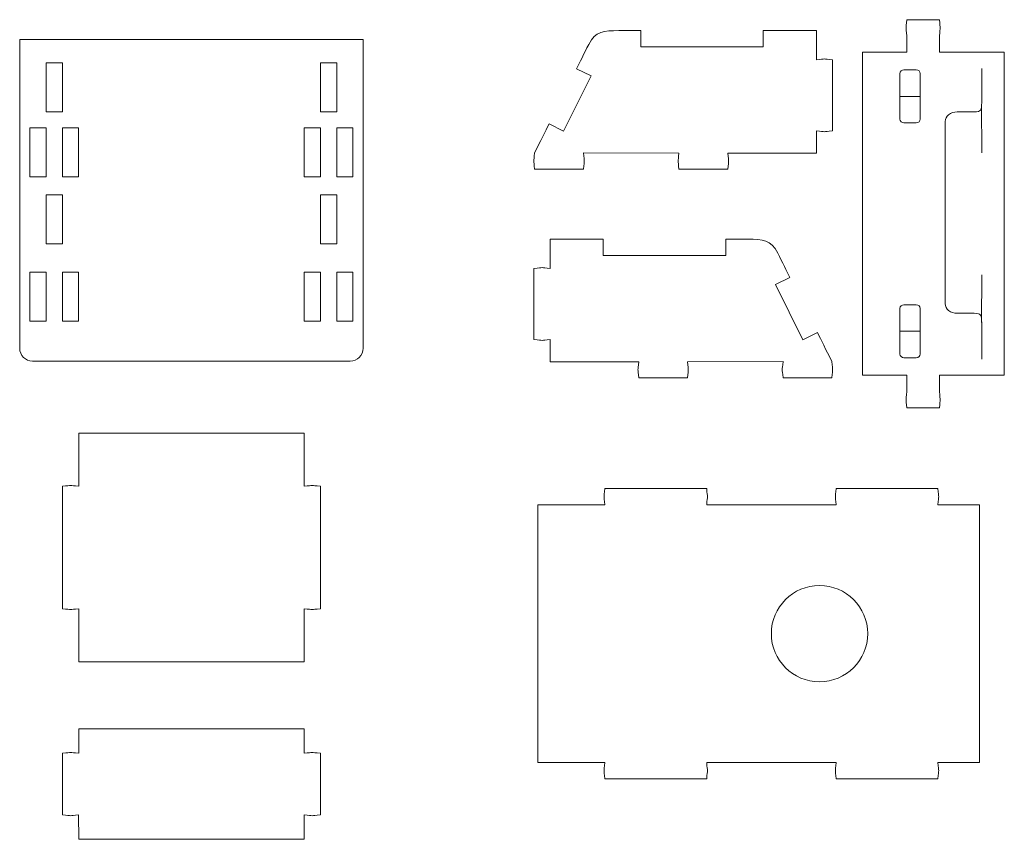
# Model space of a CAD drawing. Header units: millimetres. Extents: x -1094 to 1155, y -1556 to 1707.
# Tile 5 of 149: x -653 to -291, y -971 to -669. Entities that reach past the tile are written whole.
import ezdxf

# ---------------------------------------------------------------- set-up
doc = ezdxf.new("R2010")
doc.units = ezdxf.units.MM
doc.header["$MEASUREMENT"] = 0
doc.layers.add('Layer 1', color=7, linetype='Continuous')

msp = doc.modelspace()

# ---------------------------------------------------------------- linework, layer by layer
at = {"layer": 'Layer 1', "color": 250, "lineweight": 9}
for points, knots in [([(-314.7139, -674.7818), (-314.3639, -671.0618), (-314.3639, -672.5918), (-314.7139, -668.7818), (-314.7139, -668.7818), (-314.7139, -668.7818), (-326.7139, -668.7818), (-326.7139, -668.7818), (-326.7139, -668.7818), (-327.0639, -672.5918), (-327.0739, -671.0618), (-326.7139, -674.7818), (-326.7139, -674.7818), (-326.7139, -674.7818), (-326.7139, -680.7818), (-326.7139, -680.7818), (-326.7139, -680.7818), (-326.7139, -680.7818), (-343.0339, -680.7818), (-343.0339, -680.7818), (-343.0339, -680.7818), (-343.0339, -680.7818), (-343.0339, -799.7218), (-343.0339, -799.7218), (-343.0339, -799.7218), (-343.0339, -799.7218), (-326.7139, -799.7218), (-326.7139, -799.7218), (-326.7139, -799.7218), (-326.7139, -799.7218), (-326.7139, -805.7218), (-326.7139, -805.7218), (-326.7139, -805.7218), (-327.0639, -809.5318), (-327.0739, -808.0118), (-326.7139, -811.7218), (-326.7139, -811.7218), (-326.7139, -811.7218), (-314.7139, -811.7218), (-314.7139, -811.7218), (-314.7139, -811.7218), (-314.3639, -808.0118), (-314.3639, -809.5318), (-314.7139, -805.7218), (-314.7139, -805.7218), (-314.7139, -805.7218), (-314.7139, -799.7218), (-314.7139, -799.7218), (-314.7139, -799.7218), (-314.7139, -799.7218), (-290.8339, -799.7218), (-290.8339, -799.7218), (-290.8339, -799.7218), (-290.8339, -799.7218), (-290.8339, -680.7818), (-290.8339, -680.7818), (-290.8339, -680.7818), (-290.8339, -680.7818), (-314.7139, -680.7818), (-314.7139, -680.7818), (-314.7139, -680.7818), (-314.7139, -680.7818), (-314.7139, -674.7818), (-314.7139, -674.7818)], [0, 0, 0, 0, 0.05882353, 0.05882353, 0.05882353, 0.05882353, 0.11764706, 0.11764706, 0.11764706, 0.11764706, 0.17647059, 0.17647059, 0.17647059, 0.17647059, 0.23529412, 0.23529412, 0.23529412, 0.23529412, 0.29411765, 0.29411765, 0.29411765, 0.29411765, 0.35294118, 0.35294118, 0.35294118, 0.35294118, 0.41176471, 0.41176471, 0.41176471, 0.41176471, 0.47058824, 0.47058824, 0.47058824, 0.47058824, 0.52941176, 0.52941176, 0.52941176, 0.52941176, 0.58823529, 0.58823529, 0.58823529, 0.58823529, 0.64705882, 0.64705882, 0.64705882, 0.64705882, 0.70588235, 0.70588235, 0.70588235, 0.70588235, 0.76470588, 0.76470588, 0.76470588, 0.76470588, 0.82352941, 0.82352941, 0.82352941, 0.82352941, 0.88235294, 0.88235294, 0.88235294, 0.88235294, 1, 1, 1, 1]), ([(-463.6939, -717.8618), (-461.4539, -713.3618), (-459.7139, -709.8818), (-458.3739, -707.1818), (-458.3739, -707.1818), (-458.3739, -707.1818), (-453.0239, -709.8318), (-453.0239, -709.8318), (-453.0239, -709.8318), (-453.0239, -709.8318), (-442.8939, -689.5018), (-442.8939, -689.5018), (-442.8939, -689.5018), (-442.8939, -689.5018), (-448.2339, -686.8518), (-448.2339, -686.8518), (-448.2339, -686.8518), (-447.0339, -684.4318), (-445.5539, -681.4718), (-443.7639, -677.8718), (-443.7639, -677.8718), (-441.2939, -672.9718), (-438.1839, -672.8118), (-432.7239, -672.8118), (-432.7239, -672.8118), (-432.7239, -672.8118), (-424.6239, -672.8118), (-424.6239, -672.8118), (-424.6239, -672.8118), (-424.6239, -672.8118), (-424.6239, -678.8118), (-424.6239, -678.8118), (-424.6239, -678.8118), (-424.6239, -678.8118), (-379.5439, -678.8118), (-379.5439, -678.8118), (-379.5439, -678.8118), (-379.5439, -678.8118), (-379.5439, -672.8118), (-379.5439, -672.8118), (-379.5439, -672.8118), (-379.5439, -672.8118), (-360.0039, -672.8118), (-360.0039, -672.8118), (-360.0039, -672.8118), (-360.0039, -672.8118), (-360.0039, -683.5218), (-360.0039, -683.5218), (-360.0039, -683.5218), (-356.3139, -683.1618), (-357.8239, -683.1718), (-354.0339, -683.5218), (-354.0339, -683.5218), (-354.0339, -683.5218), (-354.0039, -683.5218), (-354.0039, -683.5218), (-354.0039, -683.5218), (-354.0039, -683.5218), (-354.0039, -709.7518), (-354.0039, -709.7518), (-354.0039, -709.7518), (-354.0039, -709.7518), (-354.0339, -709.7518), (-354.0339, -709.7518), (-354.0339, -709.7518), (-357.8239, -710.1018), (-356.3139, -710.1018), (-360.0039, -709.7518), (-360.0039, -709.7518), (-360.0039, -709.7518), (-360.0039, -717.8918), (-360.0039, -717.8918), (-360.0039, -717.8918), (-360.0039, -717.8918), (-392.5839, -717.8818), (-392.5839, -717.8818), (-392.5839, -717.8818), (-392.2239, -721.5818), (-392.2339, -720.0618), (-392.5839, -723.8518), (-392.5839, -723.8518), (-392.5839, -723.8518), (-410.5839, -723.8518), (-410.5839, -723.8518), (-410.5839, -723.8518), (-410.9339, -720.0618), (-410.9439, -721.5718), (-410.5839, -717.8818), (-410.5839, -717.8818), (-410.5839, -717.8818), (-445.6939, -717.8618), (-445.6939, -717.8618), (-445.6939, -717.8618), (-445.3439, -721.5618), (-445.3439, -720.0518), (-445.6939, -723.8418), (-445.6939, -723.8418), (-445.6939, -723.8418), (-445.6939, -723.8618), (-445.6939, -723.8618), (-445.6939, -723.8618), (-445.6939, -723.8618), (-463.6939, -723.8618), (-463.6939, -723.8618), (-463.6939, -723.8618), (-463.6939, -723.8618), (-463.6939, -723.8318), (-463.6939, -723.8318), (-463.6939, -723.8318), (-464.0439, -720.0418), (-464.0539, -721.5618), (-463.6939, -717.8618)], [0, 0, 0, 0, 0.03448276, 0.03448276, 0.03448276, 0.03448276, 0.06896552, 0.06896552, 0.06896552, 0.06896552, 0.10344828, 0.10344828, 0.10344828, 0.10344828, 0.13793103, 0.13793103, 0.13793103, 0.13793103, 0.17241379, 0.17241379, 0.17241379, 0.17241379, 0.20689655, 0.20689655, 0.20689655, 0.20689655, 0.24137931, 0.24137931, 0.24137931, 0.24137931, 0.27586207, 0.27586207, 0.27586207, 0.27586207, 0.31034483, 0.31034483, 0.31034483, 0.31034483, 0.34482759, 0.34482759, 0.34482759, 0.34482759, 0.37931034, 0.37931034, 0.37931034, 0.37931034, 0.4137931, 0.4137931, 0.4137931, 0.4137931, 0.44827586, 0.44827586, 0.44827586, 0.44827586, 0.48275862, 0.48275862, 0.48275862, 0.48275862, 0.51724138, 0.51724138, 0.51724138, 0.51724138, 0.55172414, 0.55172414, 0.55172414, 0.55172414, 0.5862069, 0.5862069, 0.5862069, 0.5862069, 0.62068966, 0.62068966, 0.62068966, 0.62068966, 0.65517241, 0.65517241, 0.65517241, 0.65517241, 0.68965517, 0.68965517, 0.68965517, 0.68965517, 0.72413793, 0.72413793, 0.72413793, 0.72413793, 0.75862069, 0.75862069, 0.75862069, 0.75862069, 0.79310345, 0.79310345, 0.79310345, 0.79310345, 0.82758621, 0.82758621, 0.82758621, 0.82758621, 0.86206897, 0.86206897, 0.86206897, 0.86206897, 0.89655172, 0.89655172, 0.89655172, 0.89655172, 0.93103448, 0.93103448, 0.93103448, 0.93103448, 1, 1, 1, 1]), ([(-653.1739, -676.0318), (-653.1739, -676.0318), (-653.1739, -789.7718), (-653.1739, -789.7718), (-653.1739, -789.7718), (-653.1739, -792.3718), (-651.0439, -794.5018), (-648.4339, -794.5018), (-648.4339, -794.5018), (-648.4339, -794.5018), (-531.5439, -794.5018), (-531.5439, -794.5018), (-531.5439, -794.5018), (-528.9339, -794.5018), (-526.8039, -792.3718), (-526.8039, -789.7718), (-526.8039, -789.7718), (-526.8039, -789.7718), (-526.8039, -676.0318), (-526.8039, -676.0318), (-526.8039, -676.0318), (-526.8039, -676.0318), (-653.1739, -676.0318), (-653.1739, -676.0318)], [0, 0, 0, 0, 0.14285714, 0.14285714, 0.14285714, 0.14285714, 0.28571429, 0.28571429, 0.28571429, 0.28571429, 0.42857143, 0.42857143, 0.42857143, 0.42857143, 0.57142857, 0.57142857, 0.57142857, 0.57142857, 0.71428571, 0.71428571, 0.71428571, 0.71428571, 1, 1, 1, 1]), ([(-637.4639, -684.6518), (-637.4639, -684.6518), (-643.4639, -684.6518), (-643.4639, -684.6518), (-643.4639, -684.6518), (-643.4639, -684.6518), (-643.4639, -702.6518), (-643.4639, -702.6518), (-643.4639, -702.6518), (-643.4639, -702.6518), (-637.4639, -702.6518), (-637.4639, -702.6518), (-637.4639, -702.6518), (-637.4639, -702.6518), (-637.4639, -684.6518), (-637.4639, -684.6518)], [0, 0, 0, 0, 0.2, 0.2, 0.2, 0.2, 0.4, 0.4, 0.4, 0.4, 0.6, 0.6, 0.6, 0.6, 1, 1, 1, 1]), ([(-536.5139, -684.6518), (-536.5139, -684.6518), (-542.5139, -684.6518), (-542.5139, -684.6518), (-542.5139, -684.6518), (-542.5139, -684.6518), (-542.5139, -702.6518), (-542.5139, -702.6518), (-542.5139, -702.6518), (-542.5139, -702.6518), (-536.5139, -702.6518), (-536.5139, -702.6518), (-536.5139, -702.6518), (-536.5139, -702.6518), (-536.5139, -684.6518), (-536.5139, -684.6518)], [0, 0, 0, 0, 0.2, 0.2, 0.2, 0.2, 0.4, 0.4, 0.4, 0.4, 0.6, 0.6, 0.6, 0.6, 1, 1, 1, 1]), ([(-643.4639, -708.6018), (-643.4639, -708.6018), (-649.4539, -708.6018), (-649.4539, -708.6018), (-649.4539, -708.6018), (-649.4539, -708.6018), (-649.4539, -726.6018), (-649.4539, -726.6018), (-649.4539, -726.6018), (-649.4539, -726.6018), (-643.4639, -726.6018), (-643.4639, -726.6018), (-643.4639, -726.6018), (-643.4639, -726.6018), (-643.4639, -708.6018), (-643.4639, -708.6018)], [0, 0, 0, 0, 0.2, 0.2, 0.2, 0.2, 0.4, 0.4, 0.4, 0.4, 0.6, 0.6, 0.6, 0.6, 1, 1, 1, 1]), ([(-631.4739, -708.6018), (-631.4739, -708.6018), (-637.4639, -708.6018), (-637.4639, -708.6018), (-637.4639, -708.6018), (-637.4639, -708.6018), (-637.4639, -726.6018), (-637.4639, -726.6018), (-637.4639, -726.6018), (-637.4639, -726.6018), (-631.4739, -726.6018), (-631.4739, -726.6018), (-631.4739, -726.6018), (-631.4739, -726.6018), (-631.4739, -708.6018), (-631.4739, -708.6018)], [0, 0, 0, 0, 0.2, 0.2, 0.2, 0.2, 0.4, 0.4, 0.4, 0.4, 0.6, 0.6, 0.6, 0.6, 1, 1, 1, 1]), ([(-542.5139, -708.6018), (-542.5139, -708.6018), (-548.5039, -708.6018), (-548.5039, -708.6018), (-548.5039, -708.6018), (-548.5039, -708.6018), (-548.5039, -726.6018), (-548.5039, -726.6018), (-548.5039, -726.6018), (-548.5039, -726.6018), (-542.5139, -726.6018), (-542.5139, -726.6018), (-542.5139, -726.6018), (-542.5139, -726.6018), (-542.5139, -708.6018), (-542.5139, -708.6018)], [0, 0, 0, 0, 0.2, 0.2, 0.2, 0.2, 0.4, 0.4, 0.4, 0.4, 0.6, 0.6, 0.6, 0.6, 1, 1, 1, 1]), ([(-530.5239, -708.6018), (-530.5239, -708.6018), (-536.5139, -708.6018), (-536.5139, -708.6018), (-536.5139, -708.6018), (-536.5139, -708.6018), (-536.5139, -726.6018), (-536.5139, -726.6018), (-536.5139, -726.6018), (-536.5139, -726.6018), (-530.5239, -726.6018), (-530.5239, -726.6018), (-530.5239, -726.6018), (-530.5239, -726.6018), (-530.5239, -708.6018), (-530.5239, -708.6018)], [0, 0, 0, 0, 0.2, 0.2, 0.2, 0.2, 0.4, 0.4, 0.4, 0.4, 0.6, 0.6, 0.6, 0.6, 1, 1, 1, 1]), ([(-637.4639, -733.2918), (-637.4639, -733.2918), (-643.4639, -733.2918), (-643.4639, -733.2918), (-643.4639, -733.2918), (-643.4639, -733.2918), (-643.4639, -751.2918), (-643.4639, -751.2918), (-643.4639, -751.2918), (-643.4639, -751.2918), (-637.4639, -751.2918), (-637.4639, -751.2918), (-637.4639, -751.2918), (-637.4639, -751.2918), (-637.4639, -733.2918), (-637.4639, -733.2918)], [0, 0, 0, 0, 0.2, 0.2, 0.2, 0.2, 0.4, 0.4, 0.4, 0.4, 0.6, 0.6, 0.6, 0.6, 1, 1, 1, 1]), ([(-536.5139, -733.2918), (-536.5139, -733.2918), (-542.5139, -733.2918), (-542.5139, -733.2918), (-542.5139, -733.2918), (-542.5139, -733.2918), (-542.5139, -751.2918), (-542.5139, -751.2918), (-542.5139, -751.2918), (-542.5139, -751.2918), (-536.5139, -751.2918), (-536.5139, -751.2918), (-536.5139, -751.2918), (-536.5139, -751.2918), (-536.5139, -733.2918), (-536.5139, -733.2918)], [0, 0, 0, 0, 0.2, 0.2, 0.2, 0.2, 0.4, 0.4, 0.4, 0.4, 0.6, 0.6, 0.6, 0.6, 1, 1, 1, 1]), ([(-354.2739, -794.6818), (-356.5139, -790.1918), (-358.2539, -786.7018), (-359.5939, -784.0018), (-359.5939, -784.0018), (-359.5939, -784.0018), (-364.9439, -786.6618), (-364.9439, -786.6618), (-364.9439, -786.6618), (-364.9439, -786.6618), (-375.0739, -766.3318), (-375.0739, -766.3318), (-375.0739, -766.3318), (-375.0739, -766.3318), (-369.7339, -763.6718), (-369.7339, -763.6718), (-369.7339, -763.6718), (-370.9439, -761.2518), (-372.4139, -758.3018), (-374.2139, -754.6918), (-374.2139, -754.6918), (-376.6739, -749.8018), (-379.7839, -749.6318), (-385.2439, -749.6318), (-385.2439, -749.6318), (-385.2439, -749.6318), (-393.3439, -749.6318), (-393.3439, -749.6318), (-393.3439, -749.6318), (-393.3439, -749.6318), (-393.3439, -755.6318), (-393.3439, -755.6318), (-393.3439, -755.6318), (-393.3439, -755.6318), (-438.4239, -755.6318), (-438.4239, -755.6318), (-438.4239, -755.6318), (-438.4239, -755.6318), (-438.4239, -749.6318), (-438.4239, -749.6318), (-438.4239, -749.6318), (-438.4239, -749.6318), (-457.9639, -749.6318), (-457.9639, -749.6318), (-457.9639, -749.6318), (-457.9639, -749.6318), (-457.9639, -760.3418), (-457.9639, -760.3418), (-457.9639, -760.3418), (-461.6339, -759.9818), (-460.1639, -759.9918), (-463.8639, -760.3318), (-463.8639, -760.3318), (-463.8939, -760.3418), (-463.9239, -760.3418), (-463.9639, -760.3418), (-463.9639, -760.3418), (-463.9639, -760.3418), (-463.9639, -786.5718), (-463.9639, -786.5718), (-463.9639, -786.5718), (-463.9339, -786.5718), (-463.9139, -786.5718), (-463.8839, -786.5818), (-463.8839, -786.5818), (-460.1539, -786.9218), (-461.6439, -786.9318), (-457.9639, -786.5718), (-457.9639, -786.5718), (-457.9639, -786.5718), (-457.9639, -794.7118), (-457.9639, -794.7118), (-457.9639, -794.7118), (-457.9639, -794.7118), (-425.3839, -794.7018), (-425.3839, -794.7018), (-425.3839, -794.7018), (-425.7439, -798.4018), (-425.7339, -796.8918), (-425.3839, -800.6818), (-425.3839, -800.6818), (-425.3839, -800.6818), (-407.3839, -800.6718), (-407.3839, -800.6718), (-407.3839, -800.6718), (-407.0339, -796.8818), (-407.0239, -798.4018), (-407.3839, -794.7018), (-407.3839, -794.7018), (-407.3839, -794.7018), (-372.2739, -794.6918), (-372.2739, -794.6918), (-372.2739, -794.6918), (-372.6339, -798.3918), (-372.6239, -796.8718), (-372.2739, -800.6618), (-372.2739, -800.6618), (-372.2739, -800.6618), (-372.2739, -800.6818), (-372.2739, -800.6818), (-372.2739, -800.6818), (-372.2739, -800.6818), (-354.2739, -800.6818), (-354.2739, -800.6818), (-354.2739, -800.6818), (-354.2739, -800.6818), (-354.2739, -800.6518), (-354.2739, -800.6518), (-354.2739, -800.6518), (-353.9239, -796.8718), (-353.9139, -798.3818), (-354.2739, -794.6818)], [0, 0, 0, 0, 0.03448276, 0.03448276, 0.03448276, 0.03448276, 0.06896552, 0.06896552, 0.06896552, 0.06896552, 0.10344828, 0.10344828, 0.10344828, 0.10344828, 0.13793103, 0.13793103, 0.13793103, 0.13793103, 0.17241379, 0.17241379, 0.17241379, 0.17241379, 0.20689655, 0.20689655, 0.20689655, 0.20689655, 0.24137931, 0.24137931, 0.24137931, 0.24137931, 0.27586207, 0.27586207, 0.27586207, 0.27586207, 0.31034483, 0.31034483, 0.31034483, 0.31034483, 0.34482759, 0.34482759, 0.34482759, 0.34482759, 0.37931034, 0.37931034, 0.37931034, 0.37931034, 0.4137931, 0.4137931, 0.4137931, 0.4137931, 0.44827586, 0.44827586, 0.44827586, 0.44827586, 0.48275862, 0.48275862, 0.48275862, 0.48275862, 0.51724138, 0.51724138, 0.51724138, 0.51724138, 0.55172414, 0.55172414, 0.55172414, 0.55172414, 0.5862069, 0.5862069, 0.5862069, 0.5862069, 0.62068966, 0.62068966, 0.62068966, 0.62068966, 0.65517241, 0.65517241, 0.65517241, 0.65517241, 0.68965517, 0.68965517, 0.68965517, 0.68965517, 0.72413793, 0.72413793, 0.72413793, 0.72413793, 0.75862069, 0.75862069, 0.75862069, 0.75862069, 0.79310345, 0.79310345, 0.79310345, 0.79310345, 0.82758621, 0.82758621, 0.82758621, 0.82758621, 0.86206897, 0.86206897, 0.86206897, 0.86206897, 0.89655172, 0.89655172, 0.89655172, 0.89655172, 0.93103448, 0.93103448, 0.93103448, 0.93103448, 1, 1, 1, 1]), ([(-643.4639, -761.7218), (-643.4639, -761.7218), (-649.4539, -761.7218), (-649.4539, -761.7218), (-649.4539, -761.7218), (-649.4539, -761.7218), (-649.4539, -779.7218), (-649.4539, -779.7218), (-649.4539, -779.7218), (-649.4539, -779.7218), (-643.4639, -779.7218), (-643.4639, -779.7218), (-643.4639, -779.7218), (-643.4639, -779.7218), (-643.4639, -761.7218), (-643.4639, -761.7218)], [0, 0, 0, 0, 0.2, 0.2, 0.2, 0.2, 0.4, 0.4, 0.4, 0.4, 0.6, 0.6, 0.6, 0.6, 1, 1, 1, 1]), ([(-631.4739, -761.7218), (-631.4739, -761.7218), (-637.4639, -761.7218), (-637.4639, -761.7218), (-637.4639, -761.7218), (-637.4639, -761.7218), (-637.4639, -779.7218), (-637.4639, -779.7218), (-637.4639, -779.7218), (-637.4639, -779.7218), (-631.4739, -779.7218), (-631.4739, -779.7218), (-631.4739, -779.7218), (-631.4739, -779.7218), (-631.4739, -761.7218), (-631.4739, -761.7218)], [0, 0, 0, 0, 0.2, 0.2, 0.2, 0.2, 0.4, 0.4, 0.4, 0.4, 0.6, 0.6, 0.6, 0.6, 1, 1, 1, 1]), ([(-542.5139, -761.7218), (-542.5139, -761.7218), (-548.5039, -761.7218), (-548.5039, -761.7218), (-548.5039, -761.7218), (-548.5039, -761.7218), (-548.5039, -779.7218), (-548.5039, -779.7218), (-548.5039, -779.7218), (-548.5039, -779.7218), (-542.5139, -779.7218), (-542.5139, -779.7218), (-542.5139, -779.7218), (-542.5139, -779.7218), (-542.5139, -761.7218), (-542.5139, -761.7218)], [0, 0, 0, 0, 0.2, 0.2, 0.2, 0.2, 0.4, 0.4, 0.4, 0.4, 0.6, 0.6, 0.6, 0.6, 1, 1, 1, 1]), ([(-530.5239, -761.7218), (-530.5239, -761.7218), (-536.5139, -761.7218), (-536.5139, -761.7218), (-536.5139, -761.7218), (-536.5139, -761.7218), (-536.5139, -779.7218), (-536.5139, -779.7218), (-536.5139, -779.7218), (-536.5139, -779.7218), (-530.5239, -779.7218), (-530.5239, -779.7218), (-530.5239, -779.7218), (-530.5239, -779.7218), (-530.5239, -761.7218), (-530.5239, -761.7218)], [0, 0, 0, 0, 0.2, 0.2, 0.2, 0.2, 0.4, 0.4, 0.4, 0.4, 0.6, 0.6, 0.6, 0.6, 1, 1, 1, 1]), ([(-589.9939, -821.0318), (-589.9939, -821.0318), (-631.4639, -821.0318), (-631.4639, -821.0318), (-631.4639, -821.0318), (-631.4639, -821.0318), (-631.4639, -840.5618), (-631.4639, -840.5618), (-631.4639, -840.5618), (-635.1739, -840.2018), (-633.6539, -840.2118), (-637.4639, -840.5618), (-637.4639, -840.5618), (-637.4639, -840.5618), (-637.4639, -885.6518), (-637.4639, -885.6518), (-637.4639, -885.6518), (-633.6539, -886.0018), (-635.1739, -886.0018), (-631.4639, -885.6518), (-631.4639, -885.6518), (-631.4639, -885.6518), (-631.4639, -905.1818), (-631.4639, -905.1818), (-631.4639, -905.1818), (-631.4639, -905.1818), (-548.5239, -905.1818), (-548.5239, -905.1818), (-548.5239, -905.1818), (-548.5239, -905.1818), (-548.5239, -885.6518), (-548.5239, -885.6518), (-548.5239, -885.6518), (-544.8039, -886.0018), (-546.3239, -886.0018), (-542.5239, -885.6518), (-542.5239, -885.6518), (-542.5239, -885.6518), (-542.5239, -840.5618), (-542.5239, -840.5618), (-542.5239, -840.5618), (-546.3239, -840.2118), (-544.8039, -840.2018), (-548.5239, -840.5618), (-548.5239, -840.5618), (-548.5239, -840.5618), (-548.5239, -821.0318), (-548.5239, -821.0318), (-548.5239, -821.0318), (-548.5239, -821.0318), (-589.9939, -821.0318), (-589.9939, -821.0318)], [0, 0, 0, 0, 0.07142857, 0.07142857, 0.07142857, 0.07142857, 0.14285714, 0.14285714, 0.14285714, 0.14285714, 0.21428571, 0.21428571, 0.21428571, 0.21428571, 0.28571429, 0.28571429, 0.28571429, 0.28571429, 0.35714286, 0.35714286, 0.35714286, 0.35714286, 0.42857143, 0.42857143, 0.42857143, 0.42857143, 0.5, 0.5, 0.5, 0.5, 0.57142857, 0.57142857, 0.57142857, 0.57142857, 0.64285714, 0.64285714, 0.64285714, 0.64285714, 0.71428571, 0.71428571, 0.71428571, 0.71428571, 0.78571429, 0.78571429, 0.78571429, 0.78571429, 0.85714286, 0.85714286, 0.85714286, 0.85714286, 1, 1, 1, 1]), ([(-299.9539, -942.3018), (-299.9539, -942.3018), (-299.9539, -847.3618), (-299.9539, -847.3618), (-299.9539, -847.3618), (-299.9539, -847.3618), (-315.2439, -847.3618), (-315.2439, -847.3618), (-315.2439, -847.3618), (-314.8839, -843.6518), (-314.8839, -845.1718), (-315.2439, -841.3618), (-315.2439, -841.3618), (-315.2439, -841.3618), (-352.7439, -841.3618), (-352.7439, -841.3618), (-352.7439, -841.3618), (-353.0939, -845.1718), (-353.0939, -843.6518), (-352.7439, -847.3618), (-352.7439, -847.3618), (-352.7439, -847.3618), (-400.3639, -847.3618), (-400.3639, -847.3618), (-400.3639, -847.3618), (-400.0039, -843.6518), (-400.0139, -845.1718), (-400.3639, -841.3618), (-400.3639, -841.3618), (-400.3639, -841.3618), (-437.8639, -841.3618), (-437.8639, -841.3618), (-437.8639, -841.3618), (-438.2139, -845.1718), (-438.2239, -843.6518), (-437.8639, -847.3618), (-437.8639, -847.3618), (-437.8639, -847.3618), (-462.5339, -847.3618), (-462.5339, -847.3618), (-462.5339, -847.3618), (-462.5339, -847.3618), (-462.5339, -942.3018), (-462.5339, -942.3018), (-462.5339, -942.3018), (-462.5339, -942.3018), (-437.8639, -942.3018), (-437.8639, -942.3018), (-437.8639, -942.3018), (-438.2239, -946.0218), (-438.2139, -944.5018), (-437.8639, -948.3018), (-437.8639, -948.3018), (-437.8639, -948.3018), (-400.3639, -948.3018), (-400.3639, -948.3018), (-400.3639, -948.3018), (-400.0139, -944.5018), (-400.0039, -946.0218), (-400.3639, -942.3018), (-400.3639, -942.3018), (-400.3639, -942.3018), (-352.7439, -942.3018), (-352.7439, -942.3018), (-352.7439, -942.3018), (-353.0939, -946.0218), (-353.0939, -944.5018), (-352.7439, -948.3018), (-352.7439, -948.3018), (-352.7439, -948.3018), (-315.2439, -948.3018), (-315.2439, -948.3018), (-315.2439, -948.3018), (-314.8839, -944.5018), (-314.8839, -946.0218), (-315.2439, -942.3018), (-315.2439, -942.3018), (-315.2439, -942.3018), (-299.9539, -942.3018), (-299.9539, -942.3018)], [0, 0, 0, 0, 0.04761905, 0.04761905, 0.04761905, 0.04761905, 0.0952381, 0.0952381, 0.0952381, 0.0952381, 0.14285714, 0.14285714, 0.14285714, 0.14285714, 0.19047619, 0.19047619, 0.19047619, 0.19047619, 0.23809524, 0.23809524, 0.23809524, 0.23809524, 0.28571429, 0.28571429, 0.28571429, 0.28571429, 0.33333333, 0.33333333, 0.33333333, 0.33333333, 0.38095238, 0.38095238, 0.38095238, 0.38095238, 0.42857143, 0.42857143, 0.42857143, 0.42857143, 0.47619048, 0.47619048, 0.47619048, 0.47619048, 0.52380952, 0.52380952, 0.52380952, 0.52380952, 0.57142857, 0.57142857, 0.57142857, 0.57142857, 0.61904762, 0.61904762, 0.61904762, 0.61904762, 0.66666667, 0.66666667, 0.66666667, 0.66666667, 0.71428571, 0.71428571, 0.71428571, 0.71428571, 0.76190476, 0.76190476, 0.76190476, 0.76190476, 0.80952381, 0.80952381, 0.80952381, 0.80952381, 0.85714286, 0.85714286, 0.85714286, 0.85714286, 0.9047619, 0.9047619, 0.9047619, 0.9047619, 1, 1, 1, 1]), ([(-358.8339, -912.5618), (-368.6239, -912.5618), (-376.5639, -904.6218), (-376.5639, -894.8318), (-376.5639, -894.8318), (-376.5639, -885.0418), (-368.6239, -877.1118), (-358.8339, -877.1118), (-358.8339, -877.1118), (-349.0439, -877.1118), (-341.1039, -885.0418), (-341.1039, -894.8318), (-341.1039, -894.8318), (-341.1039, -904.6218), (-349.0439, -912.5618), (-358.8339, -912.5618)], [0, 0, 0, 0, 0.2, 0.2, 0.2, 0.2, 0.4, 0.4, 0.4, 0.4, 0.6, 0.6, 0.6, 0.6, 1, 1, 1, 1]), ([(-589.9939, -970.5518), (-589.9939, -970.5518), (-631.4639, -970.5518), (-631.4639, -970.5518), (-631.4639, -970.5518), (-631.4639, -970.5518), (-631.4839, -961.5818), (-631.4839, -961.5818), (-631.4839, -961.5818), (-635.1839, -961.9418), (-633.6639, -961.9318), (-637.4739, -961.5818), (-637.4739, -961.5818), (-637.4739, -961.5818), (-637.4439, -938.8718), (-637.4439, -938.8718), (-637.4439, -938.8718), (-633.6439, -938.5218), (-635.1539, -938.5118), (-631.4639, -938.8718), (-631.4639, -938.8718), (-631.4639, -938.8718), (-631.4639, -929.9218), (-631.4639, -929.9218), (-631.4639, -929.9218), (-631.4639, -929.9218), (-548.5239, -929.9218), (-548.5239, -929.9218), (-548.5239, -929.9218), (-548.5239, -929.9218), (-548.5239, -938.8718), (-548.5239, -938.8718), (-548.5239, -938.8718), (-544.8239, -938.5118), (-546.3339, -938.5218), (-542.5339, -938.8718), (-542.5339, -938.8718), (-542.5339, -938.8718), (-542.5139, -961.5818), (-542.5139, -961.5818), (-542.5139, -961.5818), (-546.3139, -961.9318), (-544.7939, -961.9418), (-548.5039, -961.5818), (-548.5039, -961.5818), (-548.5039, -961.5818), (-548.5139, -970.5518), (-548.5139, -970.5518), (-548.5139, -970.5518), (-548.5139, -970.5518), (-589.9939, -970.5518), (-589.9939, -970.5518)], [0, 0, 0, 0, 0.07142857, 0.07142857, 0.07142857, 0.07142857, 0.14285714, 0.14285714, 0.14285714, 0.14285714, 0.21428571, 0.21428571, 0.21428571, 0.21428571, 0.28571429, 0.28571429, 0.28571429, 0.28571429, 0.35714286, 0.35714286, 0.35714286, 0.35714286, 0.42857143, 0.42857143, 0.42857143, 0.42857143, 0.5, 0.5, 0.5, 0.5, 0.57142857, 0.57142857, 0.57142857, 0.57142857, 0.64285714, 0.64285714, 0.64285714, 0.64285714, 0.71428571, 0.71428571, 0.71428571, 0.71428571, 0.78571429, 0.78571429, 0.78571429, 0.78571429, 0.85714286, 0.85714286, 0.85714286, 0.85714286, 1, 1, 1, 1])]:
    msp.add_open_spline(points, degree=3, knots=knots, dxfattribs=at)
at = {"layer": 'Layer 1', "color": 242, "lineweight": 9}
for points, knots in [([(-329.2539, -688.6218), (-329.2539, -687.8818), (-328.5839, -687.2718), (-327.7539, -687.2718), (-327.7539, -687.2718), (-327.7539, -687.2718), (-323.2539, -687.2718), (-323.2539, -687.2718), (-323.2539, -687.2718), (-322.4339, -687.2718), (-321.7539, -687.8818), (-321.7539, -688.6218), (-321.7539, -688.6218), (-321.7539, -688.6218), (-321.7539, -705.4318), (-321.7539, -705.4318), (-321.7539, -705.4318), (-321.7539, -706.1718), (-322.4339, -706.7718), (-323.2539, -706.7718), (-323.2539, -706.7718), (-323.2539, -706.7718), (-327.7539, -706.7718), (-327.7539, -706.7718), (-327.7539, -706.7718), (-328.5839, -706.7718), (-329.2539, -706.1718), (-329.2539, -705.4318), (-329.2539, -705.4318), (-329.2539, -705.4318), (-329.2539, -688.6218), (-329.2539, -688.6218)], [0, 0, 0, 0, 0.11111111, 0.11111111, 0.11111111, 0.11111111, 0.22222222, 0.22222222, 0.22222222, 0.22222222, 0.33333333, 0.33333333, 0.33333333, 0.33333333, 0.44444444, 0.44444444, 0.44444444, 0.44444444, 0.55555556, 0.55555556, 0.55555556, 0.55555556, 0.66666667, 0.66666667, 0.66666667, 0.66666667, 0.77777778, 0.77777778, 0.77777778, 0.77777778, 1, 1, 1, 1]), ([(-299.1639, -686.7818), (-299.1639, -686.7818), (-299.1639, -699.2118), (-299.1639, -699.2118), (-299.1639, -699.2118), (-299.1639, -702.1118), (-299.3339, -702.7318), (-301.8839, -702.7318), (-301.8839, -702.7318), (-302.7639, -702.7318), (-307.3239, -702.7318), (-308.2039, -702.7318), (-308.2039, -702.7318), (-310.6239, -702.7318), (-312.6039, -704.3218), (-312.6039, -706.2618), (-312.6039, -706.2618), (-312.6039, -706.2618), (-312.6039, -740.2518), (-312.6039, -740.2518), (-312.6039, -740.2518), (-312.6039, -740.2518), (-312.6039, -773.3618), (-312.6039, -773.3618), (-312.6039, -773.3618), (-312.6039, -775.3018), (-310.6239, -776.8918), (-308.2039, -776.8918), (-308.2039, -776.8918), (-307.3239, -776.8918), (-302.7639, -776.8918), (-301.8839, -776.8918), (-301.8839, -776.8918), (-299.3339, -776.8918), (-299.1639, -777.5118), (-299.1639, -780.4118), (-299.1639, -780.4118), (-299.1639, -780.4118), (-299.1639, -793.7218), (-299.1639, -793.7218)], [0, 0, 0, 0, 0.09090909, 0.09090909, 0.09090909, 0.09090909, 0.18181818, 0.18181818, 0.18181818, 0.18181818, 0.27272727, 0.27272727, 0.27272727, 0.27272727, 0.36363636, 0.36363636, 0.36363636, 0.36363636, 0.45454545, 0.45454545, 0.45454545, 0.45454545, 0.54545455, 0.54545455, 0.54545455, 0.54545455, 0.63636364, 0.63636364, 0.63636364, 0.63636364, 0.72727273, 0.72727273, 0.72727273, 0.72727273, 0.81818182, 0.81818182, 0.81818182, 0.81818182, 1, 1, 1, 1]), ([(-329.2539, -791.8818), (-329.2539, -792.6218), (-328.5839, -793.2318), (-327.7539, -793.2318), (-327.7539, -793.2318), (-327.7539, -793.2318), (-323.2539, -793.2318), (-323.2539, -793.2318), (-323.2539, -793.2318), (-322.4339, -793.2318), (-321.7539, -792.6218), (-321.7539, -791.8818), (-321.7539, -791.8818), (-321.7539, -791.8818), (-321.7539, -775.0718), (-321.7539, -775.0718), (-321.7539, -775.0718), (-321.7539, -774.3318), (-322.4339, -773.7318), (-323.2539, -773.7318), (-323.2539, -773.7318), (-323.2539, -773.7318), (-327.7539, -773.7318), (-327.7539, -773.7318), (-327.7539, -773.7318), (-328.5839, -773.7318), (-329.2539, -774.3318), (-329.2539, -775.0718), (-329.2539, -775.0718), (-329.2539, -775.0718), (-329.2539, -791.8818), (-329.2539, -791.8818)], [0, 0, 0, 0, 0.11111111, 0.11111111, 0.11111111, 0.11111111, 0.22222222, 0.22222222, 0.22222222, 0.22222222, 0.33333333, 0.33333333, 0.33333333, 0.33333333, 0.44444444, 0.44444444, 0.44444444, 0.44444444, 0.55555556, 0.55555556, 0.55555556, 0.55555556, 0.66666667, 0.66666667, 0.66666667, 0.66666667, 0.77777778, 0.77777778, 0.77777778, 0.77777778, 1, 1, 1, 1])]:
    msp.add_open_spline(points, degree=3, knots=knots, dxfattribs=at)
for points in [[(-329.2539, -697.0218), (-329.2539, -697.0218), (-321.7539, -697.0218), (-321.7539, -697.0218)], [(-299.1739, -700.1818), (-299.1739, -700.1818), (-299.1639, -717.7618), (-299.1639, -717.7618)], [(-299.1739, -780.3218), (-299.1739, -780.3218), (-299.1639, -762.7418), (-299.1639, -762.7418)], [(-329.2539, -783.4818), (-329.2539, -783.4818), (-321.7539, -783.4818), (-321.7539, -783.4818)]]:
    msp.add_open_spline(points, degree=3, dxfattribs=at)

doc.saveas('drawing.dxf')
